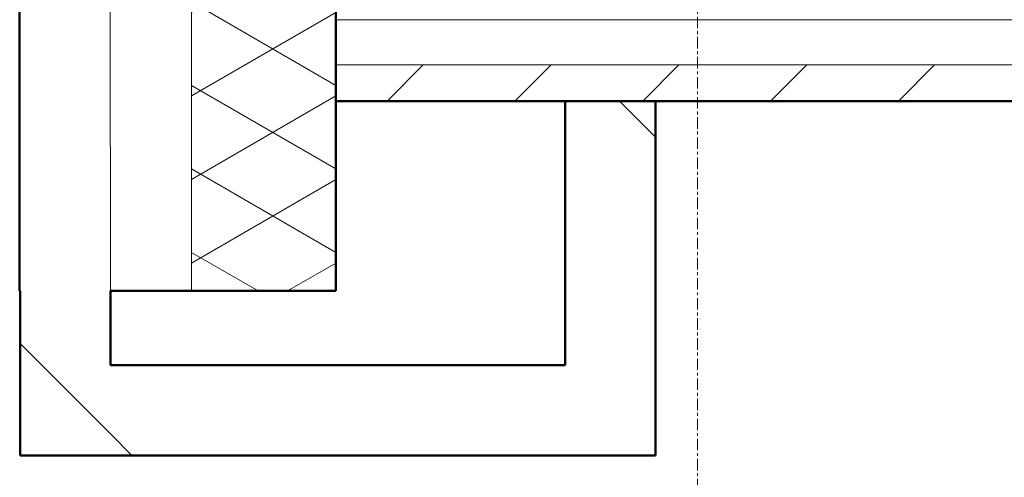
# Model space of a CAD drawing. Header units: millimetres. Extents: x 3625 to 171676, y -65096 to 217166.
# Tile 177 of 256: x 50322 to 51412, y 18182 to 18688. Entities that reach past the tile are written whole.
import ezdxf

# ---------------------------------------------------------------- set-up
doc = ezdxf.new("R2010")
doc.units = ezdxf.units.MM
doc.linetypes.add('stramien', pattern=[22.225, 12.7, -3.175, 3.175, -3.175])
for name, color, linetype, lineweight in [('A-WALL', 2, 'Continuous', 25), ('A-WALL-PATT', 2, 'Continuous', 50), ('S-GRID', 1, 'Continuous', 18)]:
    doc.layers.add(name, color=color, linetype=linetype, lineweight=lineweight)

msp = doc.modelspace()

# ---------------------------------------------------------------- hatches: boundary and pattern name
at = {"layer": 'A-WALL-PATT', "lineweight": 18}
h = msp.add_hatch(dxfattribs=at)
h.set_pattern_fill('FP_5', color=256, angle=-45, style=0, pattern_type=2)
h.set_pattern_definition([(315, (46955.4, -2e-10), (-565.685, -565.685), []), (315, (47155.4, -2e-10), (-565.685, -565.685), [])])
h.paths.add_polyline_path([(50322.5, 18388.2), (50322.5, 18548.2), (50422, 18548.2), (50422, 19443.4), (50497, 19443.4), (50497, 19543.4), (50322, 19543.4), (50322, 18388.2)], flags=0)
h.paths.add_polyline_path([(50497, 20946.4), (50497, 21046.4), (50422, 21046.4), (50422, 21276.7), (50497, 21276.7), (50497, 21376.7), (50322, 21376.7), (50322, 20946.4)], flags=0)
h.paths.add_polyline_path([(50497, 22779.7), (50497, 22879.7), (50422, 22879.7), (50422, 23110), (50497, 23110), (50497, 23210), (50322, 23210), (50322, 22779.7)], flags=0)
h.paths.add_polyline_path([(50497, 24613), (50497, 24713), (50422, 24713), (50422, 24943.4), (50497, 24943.4), (50497, 25043.4), (50322, 25043.4), (50322, 24613)], flags=0)
h.paths.add_polyline_path([(50497, 26446.4), (50497, 26546.4), (50422, 26546.4), (50422, 26776.7), (50497, 26776.7), (50497, 26876.7), (50322, 26876.7), (50322, 26446.4)], flags=0)
h.paths.add_polyline_path([(50322, 28279.7), (50497, 28279.7), (50497, 28379.7), (50422, 28379.7), (50422, 28610), (50497, 28610), (50497, 28710), (50322, 28710)], flags=0)
h.paths.add_polyline_path([(50497, 30113), (50497, 30213), (50422, 30213), (50422, 30443.4), (50497, 30443.4), (50497, 30543.4), (50322, 30543.4), (50322, 30113)], flags=0)
h.paths.add_polyline_path([(50497, 31946.4), (50497, 32046.4), (50422, 32046.4), (50422, 32276.7), (50497, 32276.7), (50497, 32376.7), (50322, 32376.7), (50322, 31946.4)], flags=0)
h.paths.add_polyline_path([(50497, 33779.7), (50497, 33879.7), (50422, 33879.7), (50422, 34110), (50497, 34110), (50497, 34210), (50322, 34210), (50322, 33779.7)], flags=0)
h.paths.add_polyline_path([(50322, 35613), (50497, 35613), (50497, 35713), (50422, 35713), (50422, 35828.2), (50322, 35828.2)], flags=0)
h = msp.add_hatch(dxfattribs=at)
h.set_pattern_fill('FP_7', color=256, angle=120, style=0, pattern_type=2)
h.set_pattern_definition([(30, (50362.035, 27108.2), (80.0104, -46.182), []), (330, (50362.035, 27200.6), (0.0104, -92.382), [])])
h.paths.add_polyline_path([(50512, 18388.2), (50672, 18388.2), (50672, 19543.4), (50512, 19543.4), (50512, 19084.5)], flags=0)
h.paths.add_polyline_path([(50672, 20946.4), (50672, 21376.7), (50512, 21376.7), (50512, 20946.4)], flags=0)
h.paths.add_polyline_path([(50672, 22779.7), (50672, 23210), (50512, 23210), (50512, 22779.7)], flags=0)
h.paths.add_polyline_path([(50512, 24613), (50672, 24613), (50672, 25043.4), (50512, 25043.4), (50512, 24700.9)], flags=0)
h.paths.add_polyline_path([(50512, 26446.4), (50672, 26446.4), (50672, 26876.7), (50512, 26876.7), (50512, 26743.2)], flags=0)
h.paths.add_polyline_path([(50672, 28279.7), (50672, 28710), (50512, 28710), (50512, 28279.7)], flags=0)
h.paths.add_polyline_path([(50672, 30113), (50672, 30543.4), (50512, 30543.4), (50512, 30113)], flags=0)
h.paths.add_polyline_path([(50512, 31946.4), (50672, 31946.4), (50672, 32376.7), (50512, 32376.7), (50512, 32359.7)], flags=0)
h.paths.add_polyline_path([(50512, 33779.7), (50672, 33779.7), (50672, 34210), (50512, 34210), (50512, 33891.4)], flags=0)
h.paths.add_polyline_path([(50512, 35613), (50672, 35613), (50672, 35828.2), (50512, 35828.2)], flags=0)
h = msp.add_hatch(dxfattribs=at)
h.set_pattern_fill('FP_243', color=256, style=0, pattern_type=2)
h.set_pattern_definition([(45, (46555.44, 0), (-70.7107, 70.7107), [])])
h.paths.add_polyline_path([(56704.5, 18598.2), (56704.5, 18638.2), (50672, 18638.2), (50672, 18598.2), (56329.4, 18598.2)], flags=0)
h = msp.add_hatch(dxfattribs=at)
h.set_pattern_fill('FP_239', color=256, angle=-45, style=0, pattern_type=2)
h.set_pattern_definition([(315, (46955.4, 7e-10), (-565.685, -565.685), []), (315, (47155.4, 7e-10), (-565.685, -565.685), [])])
h.paths.add_polyline_path([(50925.5, 18206.2), (51025.5, 18206.2), (51025.5, 18598.2), (50925.5, 18598.2), (50925.5, 18306.2)], flags=0)
h = msp.add_hatch(dxfattribs=at)
h.set_pattern_fill('FP_5', color=256, angle=-45, style=0, pattern_type=2)
h.set_pattern_definition([(315, (46955.4, -3e-10), (-565.685, -565.685), []), (315, (47155.4, -3e-10), (-565.685, -565.685), [])])
h.paths.add_polyline_path([(50422.5, 18206.2), (50422, 18548.2), (50322.5, 18548.2), (50322.5, 18206.2)], flags=0)
h = msp.add_hatch(dxfattribs=at)
h.set_pattern_fill('FP_5', color=256, angle=-45, style=0, pattern_type=2)
h.set_pattern_definition([(315, (46955.4, -3e-10), (-565.685, -565.685), []), (315, (47155.4, -3e-10), (-565.685, -565.685), [])])
h.paths.add_polyline_path([(50925.5, 18206.2), (50925.5, 18306.2), (50422.5, 18306.2), (50422.5, 18206.2)], flags=0)

# ---------------------------------------------------------------- linework, layer by layer
at = {"layer": 'A-WALL', "lineweight": 50}
for p, q in [((50322, 18388.2), (50322, 19543.4)), ((50672, 19119.5), (50672, 18388.2)), ((56704.5, 18598.2), (50672, 18598.2)), ((50925.5, 18306.2), (50925.5, 18598.2)), ((51025.5, 18598.2), (51025.5, 18206.2)), ((50322.5, 18388.2), (50322, 18388.2)), ((50322.5, 18206.2), (50322.5, 18388.2)), ((50672, 18388.2), (50422.5, 18388.2)), ((50422.5, 18388.2), (50422.5, 18306.2)), ((50422.5, 18306.2), (50925.5, 18306.2)), ((51025.5, 18206.2), (50322.5, 18206.2))]:
    msp.add_line(p, q, dxfattribs=at)
at = {"layer": 'A-WALL', "lineweight": 18}
for p, q in [((50512, 18388.2), (50512, 19543.4)), ((50422, 18548.2), (50422, 19443.4)), ((50672, 18688.2), (56704.5, 18688.2)), ((50672, 18638.2), (56704.5, 18638.2)), ((50422.5, 18548.2), (50422, 18548.2)), ((50422.5, 18388.2), (50422.5, 18548.2))]:
    msp.add_line(p, q, dxfattribs=at)
at = {"layer": 'S-GRID', "linetype": 'stramien'}
msp.add_line((51072, 41627.6), (51072, -3246.7), dxfattribs=at)

doc.saveas('drawing.dxf')
